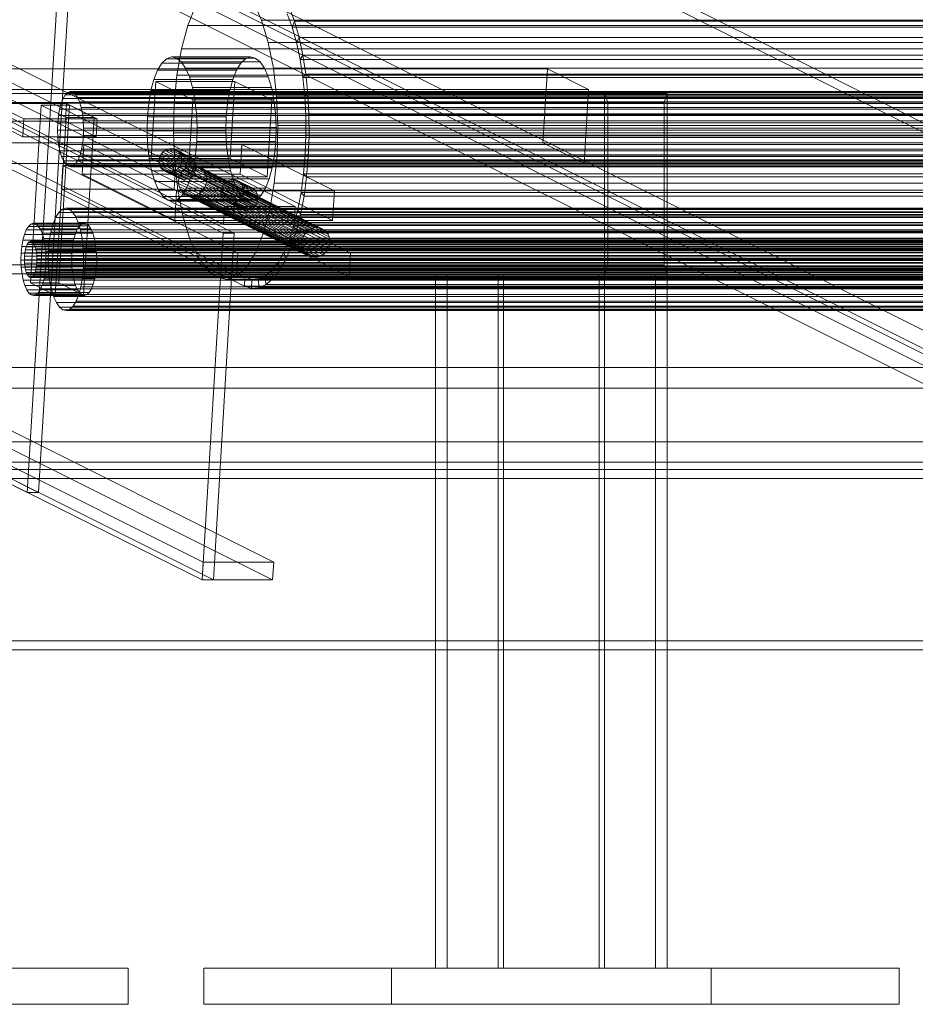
# Model space of a CAD drawing. Header units: millimetres. Extents: x -4395 to 65662, y -65530 to 6847.
# Tile 107 of 256: x 2858 to 3156, y -53000 to -52673. Entities that reach past the tile are written whole.
import ezdxf

# ---------------------------------------------------------------- set-up
doc = ezdxf.new("R2010")
doc.units = ezdxf.units.MM
doc.layers.add('R33_DET_lateral_C06', color=7, linetype='Continuous', lineweight=0)

msp = doc.modelspace()

# ---------------------------------------------------------------- linework, layer by layer
at = {"layer": 'R33_DET_lateral_C06'}
for p, q in [((2926.194, -52734.77), (2378.287, -52460.817)), ((2401.731, -52460.817), (2949.638, -52734.77)), ((2377.931, -52466.728), (2925.838, -52740.682)), ((2949.282, -52740.682), (2401.374, -52466.728)), ((2932.923, -52758.263), (2432.923, -52508.263)), ((2761.135, -52508.263), (3261.135, -52758.263)), ((2432.744, -52511.218), (2932.744, -52761.218)), ((3260.957, -52761.218), (2760.957, -52511.218)), ((2925.66, -52743.638), (2572.802, -52567.209)), ((2576.553, -52567.209), (2929.411, -52743.638)), ((3289.474, -52853.001), (2741.567, -52579.047)), ((2765.011, -52579.047), (3312.918, -52853.001)), ((2741.211, -52584.959), (3289.118, -52858.912)), ((2760.903, -52584.959), (3308.81, -52858.912)), ((3312.561, -52858.912), (2764.654, -52584.959)), ((2840.69, -52624.852), (3250.638, -52829.826)), ((3254.389, -52829.826), (2844.441, -52624.852)), ((2871.646, -52645.583), (2860.534, -52829.826)), ((2864.285, -52829.826), (2875.397, -52645.583)), ((2938.493, -52672.792), (2935.809, -52666.761)), ((2916.519, -52668.117), (2913.941, -52674.518)), ((2947.022, -52670.615), (2948.667, -52675.125)), ((2949.433, -52673.093), (2947.69, -52668.312)), ((2940.716, -52680.215), (2938.493, -52672.792)), ((2938.493, -52672.792), (3285.46, -52672.792)), ((2948.667, -52675.125), (2949.433, -52673.093)), ((2949.433, -52673.093), (3277.645, -52673.093)), ((2950.945, -52678.488), (2949.433, -52673.093)), ((2919.063, -52853.001), (2566.206, -52676.572)), ((2589.65, -52676.572), (2942.507, -52853.001)), ((2913.941, -52674.518), (2911.846, -52682.244)), ((2913.941, -52674.518), (3260.908, -52674.518)), ((3276.879, -52675.125), (2948.667, -52675.125)), ((2948.667, -52675.125), (2950.093, -52680.215)), ((2942.393, -52688.744), (2940.716, -52680.215)), ((2940.716, -52680.215), (3287.683, -52680.215)), ((2950.093, -52680.215), (2950.945, -52678.488)), ((3278.305, -52680.215), (2950.093, -52680.215)), ((2950.093, -52680.215), (2951.277, -52685.798)), ((2950.945, -52678.488), (3279.157, -52678.488)), ((2952.2, -52684.406), (2950.945, -52678.488)), ((2565.85, -52682.484), (2918.707, -52858.912)), ((2565.85, -52682.484), (2860.534, -52829.826)), ((2922.458, -52858.912), (2569.601, -52682.484)), ((2864.285, -52829.826), (2569.601, -52682.484)), ((2942.151, -52858.912), (2589.294, -52682.484)), ((2911.846, -52682.244), (2910.315, -52690.999)), ((2911.846, -52682.244), (3258.813, -52682.244)), ((2905.322, -52687.058), (2903.901, -52689.376)), ((2906.874, -52685.582), (2905.322, -52687.058)), ((2905.322, -52687.058), (2931.579, -52687.058)), ((2908.496, -52685.007), (2906.874, -52685.582)), ((2906.874, -52685.582), (2933.131, -52685.582)), ((2910.125, -52685.354), (2908.496, -52685.007)), ((2908.496, -52685.007), (2934.753, -52685.007)), ((2911.7, -52686.609), (2910.125, -52685.354)), ((2910.125, -52685.354), (2936.382, -52685.354)), ((2913.16, -52688.725), (2911.7, -52686.609)), ((2911.7, -52686.609), (2937.957, -52686.609)), ((2930.157, -52689.376), (2931.579, -52687.058)), ((2931.579, -52687.058), (2933.131, -52685.582)), ((2933.131, -52685.582), (2934.753, -52685.007)), ((2934.753, -52685.007), (2936.382, -52685.354)), ((2936.382, -52685.354), (2937.957, -52686.609)), ((2937.957, -52686.609), (2939.417, -52688.725)), ((2951.277, -52685.798), (2952.2, -52684.406)), ((3279.489, -52685.798), (2951.277, -52685.798)), ((2951.277, -52685.798), (2952.197, -52691.777)), ((2952.2, -52684.406), (3280.412, -52684.406)), ((2953.175, -52690.744), (2952.2, -52684.406)), ((2639.692, -52688.956), (3033.547, -52688.956)), ((2903.901, -52689.376), (2902.663, -52692.449)), ((2903.901, -52689.376), (2930.157, -52689.376)), ((2914.448, -52691.62), (2913.16, -52688.725)), ((2913.16, -52688.725), (2939.417, -52688.725)), ((2928.92, -52692.449), (2930.157, -52689.376)), ((2939.417, -52688.725), (2940.705, -52691.62)), ((2943.461, -52698.052), (2942.393, -52688.744)), ((2942.393, -52688.744), (3289.36, -52688.744)), ((3032.061, -52713.587), (3033.547, -52688.956)), ((3033.547, -52688.956), (3047.234, -52695.8)), ((2902.663, -52692.449), (2901.658, -52696.157)), ((2901.767, -52718.729), (2903.312, -52693.112)), ((2902.663, -52692.449), (2928.92, -52692.449)), ((2915.631, -52699.271), (2903.312, -52693.112)), ((2903.312, -52693.112), (2929.569, -52693.112)), ((2910.315, -52690.999), (2909.407, -52700.445)), ((2910.315, -52690.999), (3257.282, -52690.999)), ((2915.515, -52695.183), (2914.448, -52691.62)), ((2914.448, -52691.62), (2940.705, -52691.62)), ((2927.915, -52696.157), (2928.92, -52692.449)), ((2928.024, -52718.729), (2929.569, -52693.112)), ((2929.569, -52693.112), (2941.888, -52699.271)), ((2940.705, -52691.62), (2941.772, -52695.183)), ((2952.197, -52691.777), (2953.175, -52690.744)), ((3280.409, -52691.777), (2952.197, -52691.777)), ((2952.197, -52691.777), (2952.838, -52698.052)), ((2953.175, -52690.744), (3281.387, -52690.744)), ((2953.855, -52697.395), (2953.175, -52690.744)), ((3047.234, -52695.8), (2653.38, -52695.8)), ((2873.99, -52696.803), (2873.182, -52697.572)), ((2874.834, -52696.504), (2873.99, -52696.803)), ((2873.99, -52696.803), (3324.109, -52696.803)), ((2875.683, -52696.684), (2874.834, -52696.504)), ((2874.834, -52696.504), (3324.954, -52696.504)), ((2876.503, -52697.338), (2875.683, -52696.684)), ((2875.683, -52696.684), (3325.803, -52696.684)), ((2901.658, -52696.157), (2900.923, -52700.359)), ((2901.658, -52696.157), (2927.915, -52696.157)), ((2916.32, -52699.277), (2915.515, -52695.183)), ((2915.515, -52695.183), (2941.772, -52695.183)), ((2927.18, -52700.359), (2927.915, -52696.157)), ((2941.772, -52695.183), (2942.577, -52699.277)), ((3045.749, -52720.431), (3047.234, -52695.8)), ((2489.937, -52697.145), (3052.586, -52697.145)), ((3053.628, -52700.145), (2490.978, -52700.145)), ((3072.383, -52700.145), (2509.733, -52700.145)), ((2510.775, -52697.145), (3073.425, -52697.145)), ((2872.441, -52698.779), (2871.796, -52700.38)), ((2873.182, -52697.572), (2872.441, -52698.779)), ((2872.441, -52698.779), (3322.56, -52698.779)), ((2873.182, -52697.572), (3323.301, -52697.572)), ((2877.263, -52698.44), (2876.503, -52697.338)), ((2876.503, -52697.338), (3326.623, -52697.338)), ((2877.934, -52699.948), (2877.263, -52698.44)), ((2877.263, -52698.44), (3327.383, -52698.44)), ((2878.49, -52701.804), (2877.934, -52699.948)), ((2877.934, -52699.948), (3328.054, -52699.948)), ((2915.631, -52699.271), (2914.086, -52724.888)), ((2941.888, -52699.271), (2915.631, -52699.271)), ((2916.833, -52703.745), (2916.32, -52699.277)), ((2916.32, -52699.277), (2942.577, -52699.277)), ((2940.343, -52724.888), (2941.888, -52699.271)), ((2942.577, -52699.277), (2943.089, -52703.745)), ((2943.877, -52707.78), (2943.461, -52698.052)), ((2943.461, -52698.052), (3290.428, -52698.052)), ((2952.838, -52698.052), (2953.855, -52697.395)), ((3281.05, -52698.052), (2952.838, -52698.052)), ((2952.838, -52698.052), (2953.19, -52704.513)), ((2953.855, -52697.395), (3282.067, -52697.395)), ((2954.227, -52704.244), (2953.855, -52697.395)), ((3052.586, -52697.145), (3052.586, -52757.145)), ((3052.586, -52697.145), (3053.628, -52700.145)), ((3073.425, -52697.145), (3052.586, -52697.145)), ((3053.628, -52754.145), (3053.628, -52700.145)), ((3053.628, -52700.145), (3072.383, -52700.145)), ((3073.425, -52697.145), (3072.383, -52700.145)), ((3072.383, -52700.145), (3072.383, -52754.145)), ((3073.425, -52757.145), (3073.425, -52697.145)), ((2859.439, -52705.607), (2849.173, -52700.474)), ((2849.173, -52700.474), (2873.555, -52700.474)), ((2861.639, -52760.103), (2865.204, -52700.987)), ((2873.417, -52705.094), (2865.204, -52700.987)), ((2865.204, -52700.987), (2874.581, -52700.987)), ((2871.273, -52702.311), (2870.89, -52704.5)), ((2871.016, -52760.103), (2874.581, -52700.987)), ((2871.796, -52700.38), (2871.273, -52702.311)), ((2871.273, -52702.311), (3321.392, -52702.311)), ((2871.796, -52700.38), (3321.916, -52700.38)), ((2873.198, -52706.386), (2873.555, -52700.474)), ((2873.555, -52700.474), (2883.821, -52705.607)), ((2874.581, -52700.987), (2882.794, -52705.094)), ((2878.91, -52703.936), (2878.49, -52701.804)), ((2878.49, -52701.804), (3328.61, -52701.804)), ((2900.923, -52700.359), (2900.487, -52704.894)), ((2900.923, -52700.359), (2927.18, -52700.359)), ((2909.407, -52700.445), (2909.156, -52710.22)), ((3256.374, -52700.445), (2909.407, -52700.445)), ((2926.744, -52704.894), (2927.18, -52700.359)), ((2873.198, -52706.386), (2848.817, -52706.386)), ((2848.817, -52706.386), (2859.083, -52711.519)), ((2859.439, -52705.607), (2859.083, -52711.519)), ((2883.821, -52705.607), (2859.439, -52705.607)), ((2873.417, -52705.094), (2869.851, -52764.209)), ((2870.89, -52704.5), (2870.663, -52706.861)), ((2870.89, -52704.5), (3321.009, -52704.5)), ((2883.464, -52711.519), (2873.198, -52706.386)), ((2882.794, -52705.094), (2873.417, -52705.094)), ((2879.176, -52706.263), (2878.91, -52703.936)), ((2878.91, -52703.936), (3329.029, -52703.936)), ((2879.28, -52708.695), (2879.176, -52706.263)), ((2879.176, -52706.263), (3329.296, -52706.263)), ((2879.229, -52764.209), (2882.794, -52705.094)), ((2883.464, -52711.519), (2883.821, -52705.607)), ((2900.487, -52704.894), (2900.366, -52709.586)), ((2926.744, -52704.894), (2900.487, -52704.894)), ((2917.032, -52708.414), (2916.833, -52703.745)), ((2916.833, -52703.745), (2943.089, -52703.745)), ((2926.623, -52709.586), (2926.744, -52704.894)), ((2943.089, -52703.745), (2943.289, -52708.414)), ((2953.19, -52704.513), (2954.227, -52704.244)), ((3281.402, -52704.513), (2953.19, -52704.513)), ((2953.19, -52704.513), (2953.245, -52711.052)), ((2954.227, -52704.244), (3282.439, -52704.244)), ((2954.286, -52711.175), (2954.227, -52704.244)), ((2870.663, -52706.861), (2870.6, -52709.305)), ((2870.6, -52709.305), (2870.704, -52711.737)), ((2870.6, -52709.305), (3320.72, -52709.305)), ((3320.782, -52706.861), (2870.663, -52706.861)), ((2879.218, -52711.139), (2879.28, -52708.695)), ((2879.28, -52708.695), (3329.4, -52708.695)), ((2900.366, -52709.586), (2900.566, -52714.255)), ((2900.366, -52709.586), (2926.623, -52709.586)), ((2916.912, -52713.106), (2917.032, -52708.414)), ((2917.032, -52708.414), (2943.289, -52708.414)), ((2926.823, -52714.255), (2926.623, -52709.586)), ((2943.289, -52708.414), (2943.169, -52713.106)), ((2943.626, -52717.555), (2943.877, -52707.78)), ((2943.877, -52707.78), (3290.844, -52707.78)), ((2859.083, -52711.519), (2883.464, -52711.519)), ((2870.704, -52711.737), (2870.971, -52714.064)), ((2870.704, -52711.737), (3320.824, -52711.737)), ((2878.991, -52713.5), (2879.218, -52711.139)), ((2879.218, -52711.139), (3329.337, -52711.139)), ((2909.156, -52710.22), (2909.572, -52719.948)), ((2909.156, -52710.22), (3256.123, -52710.22)), ((2916.476, -52717.641), (2916.912, -52713.106)), ((2916.912, -52713.106), (2943.169, -52713.106)), ((2943.169, -52713.106), (2942.733, -52717.641)), ((2953.245, -52711.052), (2953.004, -52717.555)), ((2953.245, -52711.052), (2954.286, -52711.175)), ((3281.457, -52711.052), (2953.245, -52711.052)), ((2954.03, -52718.068), (2954.286, -52711.175)), ((2954.286, -52711.175), (3282.498, -52711.175)), ((3032.061, -52713.587), (2638.207, -52713.587)), ((2870.971, -52714.064), (2871.39, -52716.196)), ((2870.971, -52714.064), (3321.09, -52714.064)), ((2871.39, -52716.196), (2871.946, -52718.052)), ((2871.39, -52716.196), (3321.51, -52716.196)), ((2878.084, -52717.62), (2878.608, -52715.689)), ((2878.608, -52715.689), (2878.991, -52713.5)), ((2878.608, -52715.689), (3328.727, -52715.689)), ((2878.805, -52723.962), (2879.4, -52714.109)), ((2878.991, -52713.5), (3329.11, -52713.5)), ((2910.197, -52729.508), (2879.4, -52714.109)), ((2879.4, -52714.109), (2931.914, -52714.109)), ((2900.566, -52714.255), (2901.078, -52718.723)), ((2900.566, -52714.255), (2926.823, -52714.255)), ((2906.27, -52716.142), (2905.672, -52716.632)), ((2906.941, -52715.778), (2906.27, -52716.142)), ((2911.061, -52718.537), (2906.27, -52716.142)), ((2907.658, -52715.553), (2906.941, -52715.778)), ((2911.731, -52718.173), (2906.941, -52715.778)), ((2908.394, -52715.478), (2907.658, -52715.553)), ((2912.448, -52717.949), (2907.658, -52715.553)), ((2909.121, -52715.553), (2908.394, -52715.478)), ((2913.185, -52717.873), (2908.394, -52715.478)), ((2909.811, -52715.778), (2909.121, -52715.553)), ((2913.912, -52717.949), (2909.121, -52715.553)), ((2910.438, -52716.142), (2909.811, -52715.778)), ((2914.602, -52718.173), (2909.811, -52715.778)), ((2910.977, -52716.632), (2910.438, -52716.142)), ((2915.229, -52718.537), (2910.438, -52716.142)), ((2927.335, -52718.723), (2926.823, -52714.255)), ((2931.319, -52723.962), (2931.914, -52714.109)), ((2931.914, -52714.109), (2962.711, -52729.508)), ((3045.749, -52720.431), (3032.061, -52713.587)), ((2871.946, -52718.052), (2872.617, -52719.56)), ((2871.946, -52718.052), (3322.066, -52718.052)), ((2872.617, -52719.56), (2873.377, -52720.662)), ((2872.617, -52719.56), (3322.737, -52719.56)), ((2876.699, -52720.428), (2877.44, -52719.221)), ((2877.44, -52719.221), (2878.084, -52717.62)), ((2877.44, -52719.221), (3327.559, -52719.221)), ((2878.084, -52717.62), (3328.204, -52717.62)), ((2901.078, -52718.723), (2901.884, -52722.817)), ((2901.078, -52718.723), (2927.335, -52718.723)), ((2928.024, -52718.729), (2901.767, -52718.729)), ((2901.767, -52718.729), (2914.086, -52724.888)), ((2904.524, -52718.65), (2904.405, -52719.419)), ((2904.405, -52719.419), (2904.431, -52720.188)), ((2909.196, -52721.814), (2904.405, -52719.419)), ((2904.782, -52717.911), (2904.524, -52718.65)), ((2909.315, -52721.045), (2904.524, -52718.65)), ((2905.17, -52717.229), (2904.782, -52717.911)), ((2909.573, -52720.306), (2904.782, -52717.911)), ((2905.672, -52716.632), (2905.17, -52717.229)), ((2909.96, -52719.625), (2905.17, -52717.229)), ((2910.463, -52719.027), (2905.672, -52716.632)), ((2909.573, -52720.306), (2909.96, -52719.625)), ((2909.96, -52719.625), (2910.463, -52719.027)), ((2910.463, -52719.027), (2911.061, -52718.537)), ((2911.407, -52717.229), (2910.977, -52716.632)), ((2915.768, -52719.027), (2910.977, -52716.632)), ((2911.061, -52718.537), (2911.731, -52718.173)), ((2911.713, -52717.911), (2911.407, -52717.229)), ((2916.198, -52719.625), (2911.407, -52717.229)), ((2911.882, -52718.65), (2911.713, -52717.911)), ((2916.504, -52720.306), (2911.713, -52717.911)), ((2911.731, -52718.173), (2912.448, -52717.949)), ((2911.789, -52720.188), (2911.907, -52719.419)), ((2911.907, -52719.419), (2911.882, -52718.65)), ((2916.672, -52721.045), (2911.882, -52718.65)), ((2911.907, -52719.419), (2916.698, -52721.814)), ((2912.448, -52717.949), (2913.185, -52717.873)), ((2913.185, -52717.873), (2913.912, -52717.949)), ((2913.912, -52717.949), (2914.602, -52718.173)), ((2914.602, -52718.173), (2915.229, -52718.537)), ((2915.229, -52718.537), (2915.768, -52719.027)), ((2915.741, -52721.843), (2916.476, -52717.641)), ((2915.768, -52719.027), (2916.198, -52719.625)), ((2916.198, -52719.625), (2916.504, -52720.306)), ((2916.476, -52717.641), (2942.733, -52717.641)), ((2928.141, -52722.817), (2927.335, -52718.723)), ((2940.343, -52724.888), (2928.024, -52718.729)), ((2942.733, -52717.641), (2941.998, -52721.843)), ((2942.718, -52727.001), (2943.626, -52717.555)), ((2943.626, -52717.555), (3290.593, -52717.555)), ((2953.004, -52717.555), (2952.469, -52723.912)), ((2953.004, -52717.555), (2954.03, -52718.068)), ((3281.216, -52717.555), (2953.004, -52717.555)), ((2953.464, -52724.806), (2954.03, -52718.068)), ((2954.03, -52718.068), (3282.242, -52718.068)), ((2651.894, -52720.431), (3045.749, -52720.431)), ((2871.907, -52728.941), (2872.382, -52721.059)), ((2930.555, -52750.145), (2872.382, -52721.059)), ((2872.382, -52721.059), (2909.892, -52721.059)), ((2873.377, -52720.662), (2874.197, -52721.316)), ((2873.377, -52720.662), (3323.497, -52720.662)), ((2874.197, -52721.316), (2875.046, -52721.496)), ((2874.197, -52721.316), (3324.317, -52721.316)), ((2875.046, -52721.496), (2875.891, -52721.197)), ((2875.046, -52721.496), (3325.166, -52721.496)), ((2875.891, -52721.197), (2876.699, -52720.428)), ((2875.891, -52721.197), (3326.01, -52721.197)), ((2876.699, -52720.428), (3326.818, -52720.428)), ((2901.884, -52722.817), (2902.951, -52726.38)), ((2901.884, -52722.817), (2928.141, -52722.817)), ((2904.431, -52720.188), (2904.6, -52720.927)), ((2909.222, -52722.583), (2904.431, -52720.188)), ((2904.6, -52720.927), (2904.905, -52721.608)), ((2909.391, -52723.322), (2904.6, -52720.927)), ((2904.905, -52721.608), (2905.336, -52722.205)), ((2909.696, -52724.004), (2904.905, -52721.608)), ((2905.336, -52722.205), (2905.875, -52722.696)), ((2910.127, -52724.601), (2905.336, -52722.205)), ((2905.875, -52722.696), (2906.501, -52723.06)), ((2910.666, -52725.091), (2905.875, -52722.696)), ((2906.501, -52723.06), (2907.191, -52723.284)), ((2911.292, -52725.455), (2906.501, -52723.06)), ((2908.655, -52723.284), (2909.372, -52723.06)), ((2909.196, -52721.814), (2909.315, -52721.045)), ((2909.222, -52722.583), (2909.196, -52721.814)), ((2909.391, -52723.322), (2909.222, -52722.583)), ((2909.315, -52721.045), (2909.573, -52720.306)), ((2909.372, -52723.06), (2910.043, -52722.696)), ((2914.163, -52725.455), (2909.372, -52723.06)), ((2909.416, -52728.941), (2909.892, -52721.059)), ((2909.572, -52719.948), (2910.64, -52729.256)), ((2909.572, -52719.948), (3256.539, -52719.948)), ((2909.892, -52721.059), (2968.065, -52750.145)), ((2910.043, -52722.696), (2910.641, -52722.205)), ((2914.833, -52725.091), (2910.043, -52722.696)), ((2910.641, -52722.205), (2911.143, -52721.608)), ((2915.431, -52724.601), (2910.641, -52722.205)), ((2911.143, -52721.608), (2911.531, -52720.927)), ((2915.934, -52724.004), (2911.143, -52721.608)), ((2911.531, -52720.927), (2911.789, -52720.188)), ((2916.322, -52723.322), (2911.531, -52720.927)), ((2912.401, -52722.655), (2911.773, -52723.402)), ((2916.58, -52722.583), (2911.789, -52720.188)), ((2913.148, -52722.043), (2912.401, -52722.655)), ((2953.464, -52743.187), (2912.401, -52722.655)), ((2913.987, -52721.587), (2913.148, -52722.043)), ((2954.212, -52742.574), (2913.148, -52722.043)), ((2914.883, -52721.307), (2913.987, -52721.587)), ((2955.05, -52742.119), (2913.987, -52721.587)), ((2914.735, -52725.551), (2915.741, -52721.843)), ((2915.803, -52721.212), (2914.883, -52721.307)), ((2955.946, -52741.839), (2914.883, -52721.307)), ((2915.741, -52721.843), (2941.998, -52721.843)), ((2916.712, -52721.307), (2915.803, -52721.212)), ((2956.867, -52741.744), (2915.803, -52721.212)), ((2916.58, -52722.583), (2916.322, -52723.322)), ((2916.504, -52720.306), (2916.672, -52721.045)), ((2916.698, -52721.814), (2916.58, -52722.583)), ((2916.672, -52721.045), (2916.698, -52721.814)), ((2917.575, -52721.587), (2916.712, -52721.307)), ((2957.776, -52741.839), (2916.712, -52721.307)), ((2918.358, -52722.043), (2917.575, -52721.587)), ((2958.638, -52742.119), (2917.575, -52721.587)), ((2919.032, -52722.655), (2918.358, -52722.043)), ((2959.421, -52742.574), (2918.358, -52722.043)), ((2919.57, -52723.402), (2919.032, -52722.655)), ((2960.095, -52743.187), (2919.032, -52722.655)), ((2929.208, -52726.38), (2928.141, -52722.817)), ((2941.998, -52721.843), (2940.992, -52725.551)), ((2931.319, -52723.962), (2878.805, -52723.962)), ((2878.805, -52723.962), (2909.603, -52739.36)), ((2902.951, -52726.38), (2904.239, -52729.275)), ((2902.951, -52726.38), (2929.208, -52726.38)), ((2907.191, -52723.284), (2907.919, -52723.36)), ((2911.982, -52725.679), (2907.191, -52723.284)), ((2907.919, -52723.36), (2908.655, -52723.284)), ((2912.709, -52725.755), (2907.919, -52723.36)), ((2913.446, -52725.679), (2908.655, -52723.284)), ((2909.696, -52724.004), (2909.391, -52723.322)), ((2910.127, -52724.601), (2909.696, -52724.004)), ((2910.666, -52725.091), (2910.127, -52724.601)), ((2911.292, -52725.455), (2910.666, -52725.091)), ((2910.966, -52725.178), (2910.818, -52726.139)), ((2910.818, -52726.139), (2910.85, -52727.1)), ((2951.881, -52746.67), (2910.818, -52726.139)), ((2911.288, -52724.253), (2910.966, -52725.178)), ((2952.029, -52745.709), (2910.966, -52725.178)), ((2911.773, -52723.402), (2911.288, -52724.253)), ((2952.351, -52744.785), (2911.288, -52724.253)), ((2911.982, -52725.679), (2911.292, -52725.455)), ((2952.836, -52743.933), (2911.773, -52723.402)), ((2912.709, -52725.755), (2911.982, -52725.679)), ((2913.446, -52725.679), (2912.709, -52725.755)), ((2914.163, -52725.455), (2913.446, -52725.679)), ((2913.498, -52728.624), (2914.735, -52725.551)), ((2914.086, -52724.888), (2940.343, -52724.888)), ((2914.833, -52725.091), (2914.163, -52725.455)), ((2914.735, -52725.551), (2940.992, -52725.551)), ((2915.431, -52724.601), (2914.833, -52725.091)), ((2915.934, -52724.004), (2915.431, -52724.601)), ((2916.322, -52723.322), (2915.934, -52724.004)), ((2919.952, -52724.253), (2919.57, -52723.402)), ((2960.633, -52743.933), (2919.57, -52723.402)), ((2920.163, -52725.178), (2919.952, -52724.253)), ((2961.015, -52744.785), (2919.952, -52724.253)), ((2920.047, -52727.1), (2920.195, -52726.139)), ((2920.195, -52726.139), (2920.163, -52725.178)), ((2961.226, -52745.709), (2920.163, -52725.178)), ((2920.195, -52726.139), (2961.258, -52746.67)), ((2927.472, -52726.044), (2926.802, -52726.408)), ((2928.189, -52725.819), (2927.472, -52726.044)), ((2932.263, -52728.439), (2927.472, -52726.044)), ((2928.926, -52725.744), (2928.189, -52725.819)), ((2932.98, -52728.215), (2928.189, -52725.819)), ((2929.653, -52725.819), (2928.926, -52725.744)), ((2933.716, -52728.139), (2928.926, -52725.744)), ((2930.496, -52729.275), (2929.208, -52726.38)), ((2930.343, -52726.044), (2929.653, -52725.819)), ((2934.444, -52728.215), (2929.653, -52725.819)), ((2930.97, -52726.408), (2930.343, -52726.044)), ((2935.134, -52728.439), (2930.343, -52726.044)), ((2962.117, -52739.36), (2931.319, -52723.962)), ((2940.992, -52725.551), (2939.755, -52728.624)), ((2952.469, -52723.912), (2951.652, -52730.013)), ((2952.469, -52723.912), (2953.464, -52724.806)), ((3280.681, -52723.912), (2952.469, -52723.912)), ((2952.597, -52731.274), (2953.464, -52724.806)), ((2953.464, -52724.806), (3281.676, -52724.806)), ((2909.416, -52728.941), (2871.907, -52728.941)), ((2871.907, -52728.941), (2930.079, -52758.027)), ((2904.239, -52729.275), (2905.698, -52731.391)), ((2904.239, -52729.275), (2930.496, -52729.275)), ((2967.589, -52758.027), (2909.416, -52728.941)), ((2910.197, -52729.508), (2909.603, -52739.36)), ((2962.711, -52729.508), (2910.197, -52729.508)), ((2910.64, -52729.256), (2912.317, -52737.785)), ((2910.64, -52729.256), (3257.607, -52729.256)), ((2910.85, -52727.1), (2911.061, -52728.024)), ((2951.913, -52747.631), (2910.85, -52727.1)), ((2911.061, -52728.024), (2911.443, -52728.876)), ((2952.124, -52748.555), (2911.061, -52728.024)), ((2911.443, -52728.876), (2911.981, -52729.622)), ((2952.506, -52749.407), (2911.443, -52728.876)), ((2911.981, -52729.622), (2912.654, -52730.235)), ((2953.044, -52750.154), (2911.981, -52729.622)), ((2912.076, -52730.942), (2913.498, -52728.624)), ((2913.498, -52728.624), (2939.755, -52728.624)), ((2917.864, -52730.235), (2918.612, -52729.622)), ((2918.612, -52729.622), (2919.24, -52728.876)), ((2959.675, -52750.154), (2918.612, -52729.622)), ((2919.24, -52728.876), (2919.724, -52728.024)), ((2960.303, -52749.407), (2919.24, -52728.876)), ((2919.724, -52728.024), (2920.047, -52727.1)), ((2960.788, -52748.555), (2919.724, -52728.024)), ((2961.11, -52747.631), (2920.047, -52727.1)), ((2925.055, -52728.916), (2924.937, -52729.685)), ((2925.313, -52728.176), (2925.055, -52728.916)), ((2929.846, -52731.311), (2925.055, -52728.916)), ((2925.701, -52727.495), (2925.313, -52728.176)), ((2930.104, -52730.572), (2925.313, -52728.176)), ((2926.204, -52726.898), (2925.701, -52727.495)), ((2930.492, -52729.89), (2925.701, -52727.495)), ((2926.802, -52726.408), (2926.204, -52726.898)), ((2930.994, -52729.293), (2926.204, -52726.898)), ((2931.592, -52728.803), (2926.802, -52726.408)), ((2930.492, -52729.89), (2930.994, -52729.293)), ((2931.955, -52731.391), (2930.496, -52729.275)), ((2931.508, -52726.898), (2930.97, -52726.408)), ((2935.76, -52728.803), (2930.97, -52726.408)), ((2930.994, -52729.293), (2931.592, -52728.803)), ((2931.939, -52727.495), (2931.508, -52726.898)), ((2936.299, -52729.293), (2931.508, -52726.898)), ((2931.592, -52728.803), (2932.263, -52728.439)), ((2932.244, -52728.176), (2931.939, -52727.495)), ((2936.73, -52729.89), (2931.939, -52727.495)), ((2932.413, -52728.916), (2932.244, -52728.176)), ((2937.035, -52730.572), (2932.244, -52728.176)), ((2932.263, -52728.439), (2932.98, -52728.215)), ((2932.439, -52729.685), (2932.413, -52728.916)), ((2937.204, -52731.311), (2932.413, -52728.916)), ((2932.98, -52728.215), (2933.716, -52728.139)), ((2933.716, -52728.139), (2934.444, -52728.215)), ((2934.444, -52728.215), (2935.134, -52728.439)), ((2935.134, -52728.439), (2935.76, -52728.803)), ((2935.76, -52728.803), (2936.299, -52729.293)), ((2936.299, -52729.293), (2936.73, -52729.89)), ((2939.755, -52728.624), (2938.333, -52730.942)), ((2941.187, -52735.756), (2942.718, -52727.001)), ((2942.718, -52727.001), (3289.685, -52727.001)), ((2962.117, -52739.36), (2962.711, -52729.508)), ((2905.698, -52731.391), (2907.273, -52732.646)), ((2905.698, -52731.391), (2931.955, -52731.391)), ((2907.273, -52732.646), (2908.903, -52732.993)), ((2907.273, -52732.646), (2933.53, -52732.646)), ((2908.903, -52732.993), (2910.524, -52732.418)), ((2910.524, -52732.418), (2912.076, -52730.942)), ((2910.524, -52732.418), (2936.781, -52732.418)), ((2912.076, -52730.942), (2938.333, -52730.942)), ((2912.654, -52730.235), (2913.438, -52730.69)), ((2953.718, -52750.766), (2912.654, -52730.235)), ((2913.438, -52730.69), (2914.3, -52730.97)), ((2954.501, -52751.221), (2913.438, -52730.69)), ((2914.3, -52730.97), (2915.209, -52731.065)), ((2955.363, -52751.502), (2914.3, -52730.97)), ((2915.209, -52731.065), (2916.13, -52730.97)), ((2956.272, -52751.596), (2915.209, -52731.065)), ((2916.13, -52730.97), (2917.026, -52730.69)), ((2957.193, -52751.502), (2916.13, -52730.97)), ((2917.026, -52730.69), (2917.864, -52730.235)), ((2958.089, -52751.221), (2917.026, -52730.69)), ((2958.927, -52750.766), (2917.864, -52730.235)), ((2924.937, -52729.685), (2924.963, -52730.453)), ((2929.728, -52732.08), (2924.937, -52729.685)), ((2924.963, -52730.453), (2925.132, -52731.193)), ((2929.753, -52732.849), (2924.963, -52730.453)), ((2925.132, -52731.193), (2925.437, -52731.874)), ((2929.922, -52733.588), (2925.132, -52731.193)), ((2925.437, -52731.874), (2925.868, -52732.471)), ((2930.228, -52734.269), (2925.437, -52731.874)), ((2925.868, -52732.471), (2926.406, -52732.961)), ((2930.658, -52734.867), (2925.868, -52732.471)), ((2929.728, -52732.08), (2929.846, -52731.311)), ((2929.753, -52732.849), (2929.728, -52732.08)), ((2929.922, -52733.588), (2929.753, -52732.849)), ((2929.846, -52731.311), (2930.104, -52730.572)), ((2930.104, -52730.572), (2930.492, -52729.89)), ((2930.574, -52732.961), (2931.172, -52732.471)), ((2931.172, -52732.471), (2931.675, -52731.874)), ((2935.963, -52734.867), (2931.172, -52732.471)), ((2931.675, -52731.874), (2932.062, -52731.193)), ((2936.465, -52734.269), (2931.675, -52731.874)), ((2933.53, -52732.646), (2931.955, -52731.391)), ((2932.062, -52731.193), (2932.321, -52730.453)), ((2936.853, -52733.588), (2932.062, -52731.193)), ((2932.321, -52730.453), (2932.439, -52729.685)), ((2937.111, -52732.849), (2932.321, -52730.453)), ((2932.439, -52729.685), (2937.23, -52732.08)), ((2935.16, -52732.993), (2933.53, -52732.646)), ((2936.781, -52732.418), (2935.16, -52732.993)), ((2936.73, -52729.89), (2937.035, -52730.572)), ((2938.333, -52730.942), (2936.781, -52732.418)), ((2937.111, -52732.849), (2936.853, -52733.588)), ((2937.035, -52730.572), (2937.204, -52731.311)), ((2937.23, -52732.08), (2937.111, -52732.849)), ((2937.204, -52731.311), (2937.23, -52732.08)), ((2951.652, -52730.013), (2950.564, -52735.756)), ((2951.444, -52737.361), (2952.597, -52731.274)), ((2951.652, -52730.013), (2952.597, -52731.274)), ((3279.864, -52730.013), (2951.652, -52730.013)), ((2952.597, -52731.274), (3280.809, -52731.274)), ((2872.079, -52735.716), (2870.98, -52736.761)), ((2873.228, -52735.308), (2872.079, -52735.716)), ((2872.079, -52735.716), (3214.358, -52735.716)), ((2874.382, -52735.554), (2873.228, -52735.308)), ((2873.228, -52735.308), (3215.506, -52735.308)), ((2875.498, -52736.443), (2874.382, -52735.554)), ((2874.382, -52735.554), (3216.661, -52735.554)), ((2908.903, -52732.993), (2935.16, -52732.993)), ((2926.194, -52734.77), (2925.838, -52740.682)), ((2949.638, -52734.77), (2926.194, -52734.77)), ((2926.406, -52732.961), (2927.033, -52733.326)), ((2931.197, -52735.357), (2926.406, -52732.961)), ((2927.033, -52733.326), (2927.723, -52733.55)), ((2931.824, -52735.721), (2927.033, -52733.326)), ((2927.723, -52733.55), (2928.45, -52733.626)), ((2932.514, -52735.945), (2927.723, -52733.55)), ((2928.45, -52733.626), (2929.187, -52733.55)), ((2933.241, -52736.021), (2928.45, -52733.626)), ((2929.187, -52733.55), (2929.904, -52733.326)), ((2933.977, -52735.945), (2929.187, -52733.55)), ((2929.904, -52733.326), (2930.574, -52732.961)), ((2934.695, -52735.721), (2929.904, -52733.326)), ((2930.228, -52734.269), (2929.922, -52733.588)), ((2930.658, -52734.867), (2930.228, -52734.269)), ((2935.365, -52735.357), (2930.574, -52732.961)), ((2931.197, -52735.357), (2930.658, -52734.867)), ((2931.824, -52735.721), (2931.197, -52735.357)), ((2932.514, -52735.945), (2931.824, -52735.721)), ((2933.241, -52736.021), (2932.514, -52735.945)), ((2933.977, -52735.945), (2933.241, -52736.021)), ((2934.695, -52735.721), (2933.977, -52735.945)), ((2935.365, -52735.357), (2934.695, -52735.721)), ((2935.963, -52734.867), (2935.365, -52735.357)), ((2936.465, -52734.269), (2935.963, -52734.867)), ((2936.853, -52733.588), (2936.465, -52734.269)), ((2939.092, -52743.482), (2941.187, -52735.756)), ((2941.187, -52735.756), (3288.154, -52735.756)), ((2950.564, -52735.756), (2949.226, -52741.04)), ((2949.282, -52740.682), (2949.638, -52734.77)), ((2950.564, -52735.756), (2951.444, -52737.361)), ((3278.776, -52735.756), (2950.564, -52735.756)), ((2869.973, -52738.403), (2869.097, -52740.579)), ((2870.98, -52736.761), (2869.973, -52738.403)), ((2869.973, -52738.403), (3212.251, -52738.403)), ((2870.98, -52736.761), (3213.259, -52736.761)), ((2876.532, -52737.942), (2875.498, -52736.443)), ((2875.498, -52736.443), (3217.776, -52736.443)), ((2877.444, -52739.993), (2876.532, -52737.942)), ((2876.532, -52737.942), (3218.81, -52737.942)), ((2909.603, -52739.36), (2962.117, -52739.36)), ((2912.317, -52737.785), (2914.54, -52745.208)), ((2912.317, -52737.785), (3259.284, -52737.785)), ((2950.026, -52742.962), (2951.444, -52737.361)), ((2951.444, -52737.361), (3279.656, -52737.361)), ((2860.189, -52742.491), (2859.57, -52744.028)), ((2860.9, -52741.332), (2860.189, -52742.491)), ((2860.189, -52742.491), (2877.068, -52742.491)), ((2861.675, -52740.595), (2860.9, -52741.332)), ((2860.9, -52741.332), (2877.779, -52741.332)), ((2862.486, -52740.307), (2861.675, -52740.595)), ((2861.675, -52740.595), (2878.555, -52740.595)), ((2863.301, -52740.48), (2862.486, -52740.307)), ((2862.486, -52740.307), (2879.366, -52740.307)), ((2864.089, -52741.108), (2863.301, -52740.48)), ((2863.301, -52740.48), (2880.181, -52740.48)), ((2864.818, -52742.166), (2864.089, -52741.108)), ((2864.089, -52741.108), (2880.968, -52741.108)), ((2865.462, -52743.613), (2864.818, -52742.166)), ((2864.818, -52742.166), (2881.698, -52742.166)), ((2869.097, -52740.579), (2868.384, -52743.206)), ((2869.097, -52740.579), (3211.375, -52740.579)), ((2876.449, -52744.028), (2877.068, -52742.491)), ((2877.068, -52742.491), (2877.779, -52741.332)), ((2878.2, -52742.516), (2877.444, -52739.993)), ((2877.444, -52739.993), (3219.722, -52739.993)), ((2877.779, -52741.332), (2878.555, -52740.595)), ((2878.77, -52745.416), (2878.2, -52742.516)), ((2878.2, -52742.516), (3220.478, -52742.516)), ((2878.555, -52740.595), (2879.366, -52740.307)), ((2879.366, -52740.307), (2880.181, -52740.48)), ((2880.181, -52740.48), (2880.968, -52741.108)), ((2880.968, -52741.108), (2881.698, -52742.166)), ((2881.698, -52742.166), (2882.342, -52743.613)), ((2925.838, -52740.682), (2949.282, -52740.682)), ((2949.226, -52741.04), (2947.659, -52745.776)), ((2949.226, -52741.04), (2950.026, -52742.962)), ((3277.438, -52741.04), (2949.226, -52741.04)), ((2953.464, -52743.187), (2954.212, -52742.574)), ((2954.212, -52742.574), (2955.05, -52742.119)), ((2955.05, -52742.119), (2955.946, -52741.839)), ((2955.946, -52741.839), (2956.867, -52741.744)), ((2956.867, -52741.744), (2957.776, -52741.839)), ((2957.776, -52741.839), (2958.638, -52742.119)), ((2958.638, -52742.119), (2959.421, -52742.574)), ((2959.421, -52742.574), (2960.095, -52743.187)), ((2859.067, -52745.882), (2858.7, -52747.983)), ((2859.57, -52744.028), (2859.067, -52745.882)), ((2859.067, -52745.882), (2875.947, -52745.882)), ((2859.57, -52744.028), (2876.449, -52744.028)), ((2865.996, -52745.395), (2865.462, -52743.613)), ((2865.462, -52743.613), (2882.342, -52743.613)), ((2866.399, -52747.442), (2865.996, -52745.395)), ((2865.996, -52745.395), (2882.875, -52745.395)), ((2868.384, -52743.206), (2867.864, -52746.183)), ((2868.384, -52743.206), (3210.663, -52743.206)), ((2875.579, -52747.983), (2875.947, -52745.882)), ((2875.947, -52745.882), (2876.449, -52744.028)), ((2879.133, -52748.581), (2878.77, -52745.416)), ((2878.77, -52745.416), (3221.049, -52745.416)), ((2882.342, -52743.613), (2882.875, -52745.395)), ((2882.875, -52745.395), (2883.278, -52747.442)), ((2914.54, -52745.208), (2917.224, -52751.239)), ((2914.54, -52745.208), (3261.507, -52745.208)), ((2925.66, -52743.638), (2918.707, -52858.912)), ((2922.458, -52858.912), (2929.411, -52743.638)), ((2929.411, -52743.638), (2925.66, -52743.638)), ((2936.514, -52749.883), (2939.092, -52743.482)), ((2939.092, -52743.482), (3286.059, -52743.482)), ((2947.659, -52745.776), (2945.891, -52749.883)), ((2947.659, -52745.776), (2948.365, -52747.983)), ((3275.871, -52745.776), (2947.659, -52745.776)), ((2948.365, -52747.983), (2950.026, -52742.962)), ((2950.026, -52742.962), (3278.238, -52742.962)), ((2951.881, -52746.67), (2952.029, -52745.709)), ((2952.029, -52745.709), (2952.351, -52744.785)), ((2952.351, -52744.785), (2952.836, -52743.933)), ((2952.836, -52743.933), (2953.464, -52743.187)), ((2960.095, -52743.187), (2960.633, -52743.933)), ((2960.633, -52743.933), (2961.015, -52744.785)), ((2961.015, -52744.785), (2961.226, -52745.709)), ((2961.226, -52745.709), (2961.258, -52746.67)), ((2858.7, -52747.983), (2858.482, -52750.25)), ((2858.7, -52747.983), (2875.579, -52747.983)), ((2859.89, -52749.093), (2859.706, -52750.143)), ((2860.141, -52748.165), (2859.89, -52749.093)), ((2859.89, -52749.093), (3225.612, -52749.093)), ((2860.451, -52747.397), (2860.141, -52748.165)), ((2860.141, -52748.165), (3225.863, -52748.165)), ((2860.806, -52746.818), (2860.451, -52747.397)), ((2860.451, -52747.397), (3226.173, -52747.397)), ((2861.194, -52746.449), (2860.806, -52746.818)), ((2860.806, -52746.818), (3226.528, -52746.818)), ((2861.599, -52746.305), (2861.194, -52746.449)), ((2861.194, -52746.449), (3226.916, -52746.449)), ((2862.007, -52746.392), (2861.599, -52746.305)), ((2861.599, -52746.305), (3227.322, -52746.305)), ((2862.401, -52746.706), (2862.007, -52746.392)), ((2862.007, -52746.392), (3227.729, -52746.392)), ((2862.765, -52747.235), (2862.401, -52746.706)), ((2862.401, -52746.706), (3228.123, -52746.706)), ((2863.087, -52747.958), (2862.765, -52747.235)), ((2862.765, -52747.235), (3228.487, -52747.235)), ((2863.354, -52748.849), (2863.087, -52747.958)), ((2863.087, -52747.958), (3228.809, -52747.958)), ((2863.556, -52749.873), (2863.354, -52748.849)), ((2863.354, -52748.849), (3229.076, -52748.849)), ((2866.655, -52749.676), (2866.399, -52747.442)), ((2866.399, -52747.442), (2883.278, -52747.442)), ((2867.864, -52746.183), (2867.555, -52749.395)), ((2867.864, -52746.183), (3210.142, -52746.183)), ((2875.361, -52750.25), (2875.579, -52747.983)), ((2879.275, -52751.888), (2879.133, -52748.581)), ((2879.133, -52748.581), (3221.412, -52748.581)), ((2883.278, -52747.442), (2883.534, -52749.676)), ((2946.491, -52752.336), (2948.365, -52747.983)), ((2948.365, -52747.983), (3276.577, -52747.983)), ((2951.913, -52747.631), (2951.881, -52746.67)), ((2952.124, -52748.555), (2951.913, -52747.631)), ((2952.506, -52749.407), (2952.124, -52748.555)), ((2960.788, -52748.555), (2960.303, -52749.407)), ((2961.11, -52747.631), (2960.788, -52748.555)), ((2961.258, -52746.67), (2961.11, -52747.631)), ((2858.482, -52750.25), (2858.422, -52752.596)), ((2875.361, -52750.25), (2858.482, -52750.25)), ((2859.597, -52751.277), (2859.567, -52752.45)), ((2859.567, -52752.45), (2859.617, -52753.617)), ((2859.567, -52752.45), (3225.289, -52752.45)), ((2859.706, -52750.143), (2859.597, -52751.277)), ((3225.319, -52751.277), (2859.597, -52751.277)), ((2859.706, -52750.143), (3225.428, -52750.143)), ((2863.684, -52750.99), (2863.556, -52749.873)), ((2863.556, -52749.873), (3229.278, -52749.873)), ((2863.734, -52752.157), (2863.684, -52750.99)), ((2863.684, -52750.99), (3229.406, -52750.99)), ((2863.704, -52753.33), (2863.734, -52752.157)), ((2863.734, -52752.157), (3229.456, -52752.157)), ((2866.755, -52752.01), (2866.655, -52749.676)), ((2866.655, -52749.676), (2883.534, -52749.676)), ((2866.694, -52754.356), (2866.755, -52752.01)), ((2866.755, -52752.01), (2883.634, -52752.01)), ((2867.555, -52749.395), (2867.47, -52752.718)), ((3209.833, -52749.395), (2867.555, -52749.395)), ((2875.301, -52752.596), (2875.361, -52750.25)), ((2879.189, -52755.212), (2879.275, -52751.888)), ((2879.275, -52751.888), (3221.553, -52751.888)), ((2883.534, -52749.676), (2883.634, -52752.01)), ((2883.634, -52752.01), (2883.574, -52754.356)), ((2917.224, -52751.239), (2920.264, -52755.647)), ((2917.224, -52751.239), (3264.191, -52751.239)), ((2930.555, -52750.145), (2930.079, -52758.027)), ((2968.065, -52750.145), (2930.555, -52750.145)), ((2933.552, -52754.713), (2936.514, -52749.883)), ((2936.514, -52749.883), (3283.481, -52749.883)), ((2945.891, -52749.883), (2943.952, -52753.291)), ((2944.436, -52755.948), (2946.491, -52752.336)), ((2945.891, -52749.883), (2946.491, -52752.336)), ((3274.103, -52749.883), (2945.891, -52749.883)), ((2946.491, -52752.336), (3274.703, -52752.336)), ((2953.044, -52750.154), (2952.506, -52749.407)), ((2953.718, -52750.766), (2953.044, -52750.154)), ((2954.501, -52751.221), (2953.718, -52750.766)), ((2955.363, -52751.502), (2954.501, -52751.221)), ((2956.272, -52751.596), (2955.363, -52751.502)), ((2957.193, -52751.502), (2956.272, -52751.596)), ((2958.089, -52751.221), (2957.193, -52751.502)), ((2958.927, -52750.766), (2958.089, -52751.221)), ((2959.675, -52750.154), (2958.927, -52750.766)), ((2960.303, -52749.407), (2959.675, -52750.154)), ((2967.589, -52758.027), (2968.065, -52750.145)), ((3053.628, -52754.145), (2490.978, -52754.145)), ((2509.733, -52754.145), (3072.383, -52754.145)), ((2858.422, -52752.596), (2858.521, -52754.931)), ((2858.422, -52752.596), (2875.301, -52752.596)), ((2858.521, -52754.931), (2858.778, -52757.165)), ((2858.521, -52754.931), (2875.401, -52754.931)), ((2859.617, -52753.617), (2859.745, -52754.734)), ((2859.617, -52753.617), (3225.339, -52753.617)), ((2859.745, -52754.734), (2859.946, -52755.758)), ((2859.745, -52754.734), (3225.467, -52754.734)), ((2859.946, -52755.758), (2860.213, -52756.648)), ((2859.946, -52755.758), (3225.668, -52755.758)), ((2863.159, -52756.441), (2863.411, -52755.514)), ((2863.411, -52755.514), (2863.594, -52754.463)), ((2863.411, -52755.514), (3229.133, -52755.514)), ((2863.594, -52754.463), (2863.704, -52753.33)), ((2863.594, -52754.463), (3229.317, -52754.463)), ((2863.704, -52753.33), (3229.426, -52753.33)), ((2866.476, -52756.624), (2866.694, -52754.356)), ((2866.694, -52754.356), (2883.574, -52754.356)), ((2867.47, -52752.718), (2867.611, -52756.026)), ((2867.47, -52752.718), (3209.748, -52752.718)), ((2875.401, -52754.931), (2875.301, -52752.596)), ((2875.657, -52757.165), (2875.401, -52754.931)), ((2878.881, -52758.424), (2879.189, -52755.212)), ((2879.189, -52755.212), (3221.468, -52755.212)), ((2883.574, -52754.356), (2883.356, -52756.624)), ((2920.264, -52755.647), (2923.545, -52758.263)), ((2920.264, -52755.647), (3267.231, -52755.647)), ((2930.319, -52757.787), (2933.552, -52754.713)), ((2933.552, -52754.713), (3280.519, -52754.713)), ((2943.952, -52753.291), (2941.876, -52755.94)), ((2943.952, -52753.291), (2944.436, -52755.948)), ((3272.165, -52753.291), (2943.952, -52753.291)), ((3052.586, -52757.145), (3053.628, -52754.145)), ((3072.383, -52754.145), (3053.628, -52754.145)), ((3072.383, -52754.145), (3073.425, -52757.145)), ((2489.937, -52757.145), (3052.586, -52757.145)), ((3073.425, -52757.145), (2510.775, -52757.145)), ((2858.778, -52757.165), (2859.18, -52759.212)), ((2858.778, -52757.165), (2875.657, -52757.165)), ((2860.213, -52756.648), (2860.535, -52757.372)), ((2860.213, -52756.648), (3225.935, -52756.648)), ((2860.535, -52757.372), (2860.9, -52757.901)), ((2860.535, -52757.372), (3226.257, -52757.372)), ((2860.9, -52757.901), (2861.294, -52758.215)), ((2860.9, -52757.901), (3226.622, -52757.901)), ((2861.294, -52758.215), (2861.701, -52758.302)), ((2861.294, -52758.215), (3227.016, -52758.215)), ((2861.701, -52758.302), (2862.107, -52758.158)), ((2861.701, -52758.302), (3227.423, -52758.302)), ((2862.107, -52758.158), (2862.495, -52757.789)), ((2862.107, -52758.158), (3227.829, -52758.158)), ((2862.495, -52757.789), (2862.85, -52757.209)), ((2862.495, -52757.789), (3228.217, -52757.789)), ((2862.85, -52757.209), (2863.159, -52756.441)), ((2862.85, -52757.209), (3228.572, -52757.209)), ((2863.159, -52756.441), (3228.881, -52756.441)), ((2865.606, -52760.579), (2866.109, -52758.725)), ((2866.109, -52758.725), (2866.476, -52756.624)), ((2866.109, -52758.725), (2882.988, -52758.725)), ((2866.476, -52756.624), (2883.356, -52756.624)), ((2867.611, -52756.026), (2867.974, -52759.19)), ((2867.611, -52756.026), (3209.889, -52756.026)), ((2876.06, -52759.212), (2875.657, -52757.165)), ((2878.36, -52761.4), (2878.881, -52758.424)), ((2878.881, -52758.424), (3221.159, -52758.424)), ((2882.988, -52758.725), (2882.486, -52760.579)), ((2883.356, -52756.624), (2882.988, -52758.725)), ((2923.545, -52758.263), (2926.94, -52758.985)), ((2923.545, -52758.263), (3270.512, -52758.263)), ((2926.94, -52758.985), (2930.319, -52757.787)), ((2926.94, -52758.985), (3273.907, -52758.985)), ((2930.079, -52758.027), (2967.589, -52758.027)), ((2930.319, -52757.787), (3277.286, -52757.787)), ((2932.923, -52758.263), (2932.744, -52761.218)), ((3261.135, -52758.263), (2932.923, -52758.263)), ((2935.181, -52758.958), (2932.923, -52758.263)), ((2935.181, -52758.958), (2935.139, -52761.955)), ((2937.452, -52758.798), (2935.181, -52758.958)), ((3263.393, -52758.958), (2935.181, -52758.958)), ((2939.697, -52757.787), (2937.452, -52758.798)), ((2937.452, -52758.798), (2937.546, -52761.786)), ((3265.664, -52758.798), (2937.452, -52758.798)), ((2941.876, -52755.94), (2939.697, -52757.787)), ((2939.697, -52757.787), (2939.925, -52760.714)), ((3267.909, -52757.787), (2939.697, -52757.787)), ((2939.925, -52760.714), (2942.235, -52758.757)), ((2941.876, -52755.94), (2942.235, -52758.757)), ((3270.088, -52755.94), (2941.876, -52755.94)), ((2942.235, -52758.757), (2944.436, -52755.948)), ((2942.235, -52758.757), (3270.447, -52758.757)), ((2944.436, -52755.948), (3272.648, -52755.948)), ((2996.321, -52988), (2996.321, -52757.145)), ((2996.321, -52757.145), (3017.16, -52757.145)), ((2996.321, -52757.145), (3000.176, -52757.145)), ((3052.586, -52757.145), (2996.321, -52757.145)), ((3018.931, -52757.145), (3000.176, -52757.145)), ((3000.176, -52757.145), (3000.176, -52988)), ((3000.176, -52757.145), (3050.814, -52757.145)), ((3017.16, -52757.145), (3017.16, -52988)), ((3018.931, -52757.145), (3017.16, -52757.145)), ((3017.16, -52757.145), (3073.425, -52757.145)), ((3018.931, -52988), (3018.931, -52757.145)), ((3069.569, -52757.145), (3018.931, -52757.145)), ((3050.814, -52757.145), (3050.814, -52988)), ((3052.586, -52757.145), (3050.814, -52757.145)), ((3050.814, -52757.145), (3069.569, -52757.145)), ((3052.586, -52988), (3052.586, -52757.145)), ((3073.425, -52757.145), (3052.586, -52757.145)), ((3069.569, -52757.145), (3069.569, -52988)), ((3073.425, -52757.145), (3069.569, -52757.145)), ((3073.425, -52988), (3073.425, -52757.145)), ((2859.18, -52759.212), (2859.714, -52760.993)), ((2859.18, -52759.212), (2876.06, -52759.212)), ((2859.714, -52760.993), (2860.358, -52762.441)), ((2859.714, -52760.993), (2876.593, -52760.993)), ((2871.016, -52760.103), (2861.639, -52760.103)), ((2861.639, -52760.103), (2869.851, -52764.209)), ((2864.277, -52763.275), (2864.987, -52762.115)), ((2864.987, -52762.115), (2865.606, -52760.579)), ((2864.987, -52762.115), (2881.867, -52762.115)), ((2865.606, -52760.579), (2882.486, -52760.579)), ((2867.974, -52759.19), (2868.544, -52762.09)), ((2867.974, -52759.19), (3210.252, -52759.19)), ((2868.544, -52762.09), (2869.3, -52764.614)), ((2868.544, -52762.09), (3210.823, -52762.09)), ((2879.229, -52764.209), (2871.016, -52760.103)), ((2876.593, -52760.993), (2876.06, -52759.212)), ((2877.237, -52762.441), (2876.593, -52760.993)), ((2877.648, -52764.027), (2878.36, -52761.4)), ((2878.36, -52761.4), (3220.638, -52761.4)), ((2881.867, -52762.115), (2881.156, -52763.275)), ((2882.486, -52760.579), (2881.867, -52762.115)), ((2932.744, -52761.218), (3260.957, -52761.218)), ((2932.744, -52761.218), (2935.139, -52761.955)), ((2935.139, -52761.955), (2937.546, -52761.786)), ((2935.139, -52761.955), (3263.351, -52761.955)), ((2937.546, -52761.786), (2939.925, -52760.714)), ((2937.546, -52761.786), (3265.758, -52761.786)), ((2939.925, -52760.714), (3268.137, -52760.714)), ((2860.358, -52762.441), (2861.088, -52763.499)), ((2860.358, -52762.441), (2877.237, -52762.441)), ((2861.088, -52763.499), (2861.875, -52764.126)), ((2861.088, -52763.499), (2877.967, -52763.499)), ((2861.875, -52764.126), (2862.69, -52764.3)), ((2861.875, -52764.126), (2878.754, -52764.126)), ((2862.69, -52764.3), (2863.501, -52764.012)), ((2862.69, -52764.3), (2879.569, -52764.3)), ((2863.501, -52764.012), (2864.277, -52763.275)), ((2863.501, -52764.012), (2880.38, -52764.012)), ((2864.277, -52763.275), (2881.156, -52763.275)), ((2869.3, -52764.614), (2870.213, -52766.665)), ((2869.3, -52764.614), (3211.579, -52764.614)), ((2869.851, -52764.209), (2879.229, -52764.209)), ((2876.771, -52766.204), (2877.648, -52764.027)), ((2877.967, -52763.499), (2877.237, -52762.441)), ((2877.648, -52764.027), (3219.926, -52764.027)), ((2878.754, -52764.126), (2877.967, -52763.499)), ((2879.569, -52764.3), (2878.754, -52764.126)), ((2880.38, -52764.012), (2879.569, -52764.3)), ((2881.156, -52763.275), (2880.38, -52764.012)), ((2870.213, -52766.665), (2871.247, -52768.163)), ((2870.213, -52766.665), (3212.491, -52766.665)), ((2871.247, -52768.163), (2872.362, -52769.053)), ((2871.247, -52768.163), (3213.525, -52768.163)), ((2873.516, -52769.298), (2874.665, -52768.891)), ((2874.665, -52768.891), (2875.764, -52767.846)), ((2874.665, -52768.891), (3216.943, -52768.891)), ((2875.764, -52767.846), (2876.771, -52766.204)), ((2875.764, -52767.846), (3218.042, -52767.846)), ((2876.771, -52766.204), (3219.05, -52766.204)), ((2872.362, -52769.053), (2873.516, -52769.298)), ((2872.362, -52769.053), (3214.64, -52769.053)), ((2873.516, -52769.298), (3215.795, -52769.298)), ((2838.363, -52788.292), (3232.218, -52788.292)), ((3245.905, -52795.135), (2852.051, -52795.135)), ((3230.732, -52812.923), (2836.878, -52812.923)), ((2850.565, -52819.767), (3244.42, -52819.767)), ((2739.937, -52822.145), (3302.586, -52822.145)), ((2760.775, -52822.145), (3323.425, -52822.145)), ((3303.628, -52825.145), (2740.978, -52825.145)), ((3322.383, -52825.145), (2759.733, -52825.145)), ((2860.534, -52829.826), (2864.285, -52829.826)), ((2919.063, -52853.001), (2918.707, -52858.912)), ((2942.507, -52853.001), (2919.063, -52853.001)), ((2942.151, -52858.912), (2942.507, -52853.001)), ((2918.707, -52858.912), (2922.458, -52858.912)), ((2918.707, -52858.912), (2942.151, -52858.912)), ((3303.628, -52879.145), (2740.978, -52879.145)), ((2759.733, -52879.145), (3322.383, -52879.145)), ((2739.937, -52882.145), (3302.586, -52882.145)), ((3323.425, -52882.145), (2760.775, -52882.145)), ((2894.144, -52988), (2725.349, -52988)), ((2831.628, -52988), (2894.144, -52988)), ((2894.144, -53000), (2894.144, -52988)), ((2981.734, -52988), (2919.217, -52988)), ((2919.217, -52988), (3088.012, -52988)), ((2919.217, -53000), (2919.217, -52988)), ((3150.528, -52988), (2981.734, -52988)), ((2981.734, -52988), (2981.734, -53000)), ((3017.16, -52988), (2996.321, -52988)), ((3000.176, -52988), (2996.321, -52988)), ((2996.321, -52988), (3052.586, -52988)), ((3000.176, -52988), (3018.931, -52988)), ((3050.814, -52988), (3000.176, -52988)), ((3017.16, -52988), (3018.931, -52988)), ((3073.425, -52988), (3017.16, -52988)), ((3018.931, -52988), (3069.569, -52988)), ((3050.814, -52988), (3052.586, -52988)), ((3069.569, -52988), (3050.814, -52988)), ((3052.586, -52988), (3073.425, -52988)), ((3069.569, -52988), (3073.425, -52988)), ((3088.012, -52988), (3150.528, -52988)), ((3088.012, -52988), (3088.012, -53000)), ((3150.528, -53000), (3150.528, -52988)), ((2725.349, -53000), (2894.144, -53000)), ((2894.144, -53000), (2831.628, -53000)), ((3088.012, -53000), (2919.217, -53000)), ((2919.217, -53000), (2981.734, -53000)), ((2981.734, -53000), (3150.528, -53000)), ((3150.528, -53000), (3088.012, -53000))]:
    msp.add_line(p, q, dxfattribs=at)

doc.saveas('drawing.dxf')
